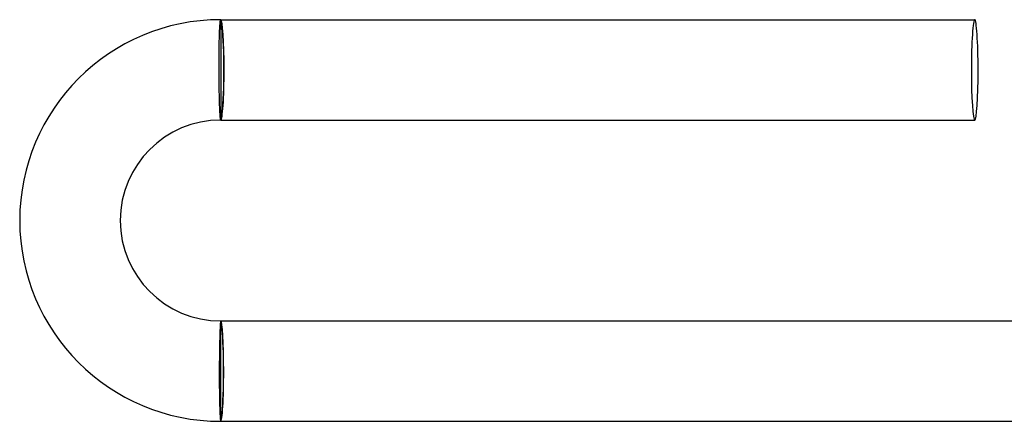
# Model space of a CAD drawing. Header units: millimetres. Extents: x -345 to 345, y -305 to 305.
# Tile 8 of 87: x -345 to -306, y -2 to 14. Entities that reach past the tile are written whole.
import ezdxf

# ---------------------------------------------------------------- set-up
doc = ezdxf.new("R2010")
doc.units = ezdxf.units.MM
doc.layers.add('HIDDEN', color=7, linetype='Continuous')
doc.layers.add('THICK', color=7, linetype='Continuous')

msp = doc.modelspace()

# ---------------------------------------------------------------- linework, layer by layer
at = {"layer": 'HIDDEN'}
for p, q in [((-337, 14), (-337, 13.9)), ((-337, 13.9), (-337, 10.1)), ((-337, 10.1), (-337, 10)), ((-337, 1.9), (-337, 2)), ((-337, -1.9), (-337, 1.9)), ((-337, -2), (-337, -1.9))]:
    msp.add_line(p, q, dxfattribs=at)
for centre, major_axis, ratio, start_param, end_param in [((-337, 12), (0, 2), 0.066519, -1.570796, 0), ((-337, 12), (0, 1.9), 0.066519, -3.141593, 0), ((-337, 12), (0, 2), 0.066519, -3.141593, -1.570796), ((-337, 0), (0, 2), 0.058722, -1.570796, 0), ((-337, 0), (0, -1.9), 0.058722, 0, 3.141593), ((-337, 0), (0, 2), 0.058722, -3.141593, -1.570796)]:
    msp.add_ellipse(centre, major_axis=major_axis, ratio=ratio, start_param=start_param, end_param=end_param, dxfattribs=at)
at = {"layer": 'THICK'}
for p, q in [((-337.038, 13.682), (-337.035, 13.732)), ((-337.035, 13.732), (-337.033, 13.778)), ((-337.033, 13.778), (-337.029, 13.819)), ((-337.029, 13.819), (-337.026, 13.857)), ((-337.026, 13.857), (-337.023, 13.89)), ((-337.023, 13.89), (-337.02, 13.919)), ((-337.02, 13.919), (-337.017, 13.944)), ((-337.017, 13.944), (-337.014, 13.964)), ((-337.014, 13.964), (-337.01, 13.98)), ((-337.01, 13.98), (-337.007, 13.991)), ((-337.007, 13.991), (-337.003, 13.998)), ((-337.003, 13.998), (-337, 14)), ((-337, 14), (-307, 14)), ((-337.053, 13.31), (-337.051, 13.38)), ((-337.051, 13.38), (-337.048, 13.448)), ((-337.048, 13.448), (-337.046, 13.512)), ((-337.046, 13.512), (-337.044, 13.572)), ((-337.044, 13.572), (-337.041, 13.629)), ((-337.041, 13.629), (-337.038, 13.682)), ((-337.061, 12.916), (-337.06, 13)), ((-337.06, 13), (-337.058, 13.081)), ((-337.058, 13.081), (-337.057, 13.16)), ((-337.057, 13.16), (-337.055, 13.236)), ((-337.055, 13.236), (-337.053, 13.31)), ((-337.066, 12.471), (-337.065, 12.563)), ((-337.065, 12.654), (-337.064, 12.743)), ((-337.065, 12.563), (-337.065, 12.654)), ((-337.064, 12.743), (-337.063, 12.831)), ((-337.063, 12.831), (-337.061, 12.916)), ((-337.067, 12.284), (-337.066, 12.378)), ((-337.067, 12.19), (-337.067, 12.284)), ((-337.067, 12.095), (-337.067, 12.19)), ((-337.066, 12.378), (-337.066, 12.471)), ((-337.067, 12), (-337.067, 12.095)), ((-337.066, 11.908), (-337.067, 12)), ((-337.066, 11.815), (-337.066, 11.908)), ((-337.065, 11.723), (-337.066, 11.815)), ((-337.064, 11.632), (-337.065, 11.723)), ((-337.064, 11.542), (-337.064, 11.632)), ((-337.063, 11.453), (-337.064, 11.542)), ((-337.061, 11.365), (-337.063, 11.453)), ((-337.06, 11.278), (-337.061, 11.365)), ((-337.059, 11.192), (-337.06, 11.278)), ((-337.057, 11.109), (-337.059, 11.192)), ((-337.056, 11.027), (-337.057, 11.109)), ((-337.054, 10.947), (-337.056, 11.027)), ((-337.052, 10.87), (-337.054, 10.947)), ((-337.05, 10.795), (-337.052, 10.87)), ((-337.048, 10.722), (-337.05, 10.795)), ((-337.046, 10.653), (-337.048, 10.722)), ((-337.044, 10.586), (-337.046, 10.653)), ((-337.042, 10.522), (-337.044, 10.586)), ((-337.039, 10.461), (-337.042, 10.522)), ((-337.037, 10.404), (-337.039, 10.461)), ((-337.035, 10.35), (-337.037, 10.404)), ((-337.032, 10.3), (-337.035, 10.35)), ((-337.03, 10.253), (-337.032, 10.3)), ((-337.027, 10.21), (-337.03, 10.253)), ((-337.024, 10.171), (-337.027, 10.21)), ((-337.022, 10.135), (-337.024, 10.171)), ((-337.019, 10.104), (-337.022, 10.135)), ((-337.016, 10.076), (-337.019, 10.104)), ((-337.014, 10.053), (-337.016, 10.076)), ((-337.011, 10.034), (-337.014, 10.053)), ((-337.008, 10.019), (-337.011, 10.034)), ((-337.006, 10.009), (-337.008, 10.019)), ((-337.003, 10.002), (-337.006, 10.009)), ((-337, 10), (-337.003, 10.002)), ((-337, 10), (-307, 10)), ((-337.01, 1.966), (-337.012, 1.947)), ((-337.007, 1.981), (-337.01, 1.966)), ((-337.005, 1.991), (-337.007, 1.981)), ((-337.002, 1.998), (-337.005, 1.991)), ((-337, 2), (-337.002, 1.998)), ((-337, 2), (-304.993, 2)), ((-337.033, 1.596), (-337.035, 1.539)), ((-337.031, 1.65), (-337.033, 1.596)), ((-337.028, 1.7), (-337.031, 1.65)), ((-337.026, 1.747), (-337.028, 1.7)), ((-337.024, 1.79), (-337.026, 1.747)), ((-337.022, 1.829), (-337.024, 1.79)), ((-337.019, 1.865), (-337.022, 1.829)), ((-337.017, 1.896), (-337.019, 1.865)), ((-337.015, 1.924), (-337.017, 1.896)), ((-337.012, 1.947), (-337.015, 1.924)), ((-337.044, 1.205), (-337.046, 1.13)), ((-337.043, 1.277), (-337.044, 1.205)), ((-337.041, 1.347), (-337.043, 1.277)), ((-337.039, 1.414), (-337.041, 1.347)), ((-337.037, 1.478), (-337.039, 1.414)), ((-337.035, 1.539), (-337.037, 1.478)), ((-337.052, 0.808), (-337.053, 0.722)), ((-337.051, 0.891), (-337.052, 0.808)), ((-337.049, 0.973), (-337.051, 0.891)), ((-337.048, 1.053), (-337.049, 0.973)), ((-337.046, 1.13), (-337.048, 1.053)), ((-337.056, 0.458), (-337.057, 0.368)), ((-337.055, 0.547), (-337.056, 0.458)), ((-337.054, 0.635), (-337.055, 0.547)), ((-337.053, 0.722), (-337.054, 0.635)), ((-337.058, 0.092), (-337.059, 0)), ((-337.059, 0), (-337.059, -0.095)), ((-337.057, 0.368), (-337.058, 0.277)), ((-337.058, 0.277), (-337.058, 0.185)), ((-337.058, 0.185), (-337.058, 0.092)), ((-337.059, -0.095), (-337.059, -0.19)), ((-337.059, -0.19), (-337.059, -0.284)), ((-337.059, -0.284), (-337.059, -0.378)), ((-337.059, -0.378), (-337.058, -0.471)), ((-337.058, -0.471), (-337.058, -0.563)), ((-337.058, -0.563), (-337.057, -0.654)), ((-337.057, -0.654), (-337.056, -0.743)), ((-337.056, -0.743), (-337.055, -0.831)), ((-337.055, -0.831), (-337.054, -0.916)), ((-337.054, -0.916), (-337.053, -1)), ((-337.053, -1), (-337.051, -1.081)), ((-337.051, -1.081), (-337.05, -1.16)), ((-337.05, -1.16), (-337.048, -1.236)), ((-337.048, -1.236), (-337.047, -1.31)), ((-337.047, -1.31), (-337.045, -1.38)), ((-337.045, -1.38), (-337.043, -1.447)), ((-337.043, -1.447), (-337.041, -1.511)), ((-337.041, -1.511), (-337.038, -1.572)), ((-337.038, -1.572), (-337.036, -1.629)), ((-337.036, -1.629), (-337.034, -1.682)), ((-337.034, -1.682), (-337.031, -1.732)), ((-337.031, -1.732), (-337.029, -1.777)), ((-337.029, -1.777), (-337.026, -1.819)), ((-337.026, -1.819), (-337.023, -1.857)), ((-337.023, -1.857), (-337.021, -1.89)), ((-337.021, -1.89), (-337.018, -1.919)), ((-337.018, -1.919), (-337.015, -1.944)), ((-337.015, -1.944), (-337.012, -1.964)), ((-337.012, -1.964), (-337.009, -1.98)), ((-337.009, -1.98), (-337.006, -1.991)), ((-337.006, -1.991), (-337.003, -1.998)), ((-337.003, -1.998), (-337, -2)), ((-337, -2), (-304.993, -2))]:
    msp.add_line(p, q, dxfattribs=at)
for radius in [8, 4]:
    msp.add_arc((-337, 6), radius, 90, 270, dxfattribs=at)
for start_param, end_param in [(-3.141593, -1.570796), (1.570796, 3.141593), (-1.570796, 0), (0, 1.570796)]:
    msp.add_ellipse((-307, 12), major_axis=(0, -2), ratio=0.066519, start_param=start_param, end_param=end_param, dxfattribs=at)

doc.saveas('drawing.dxf')
